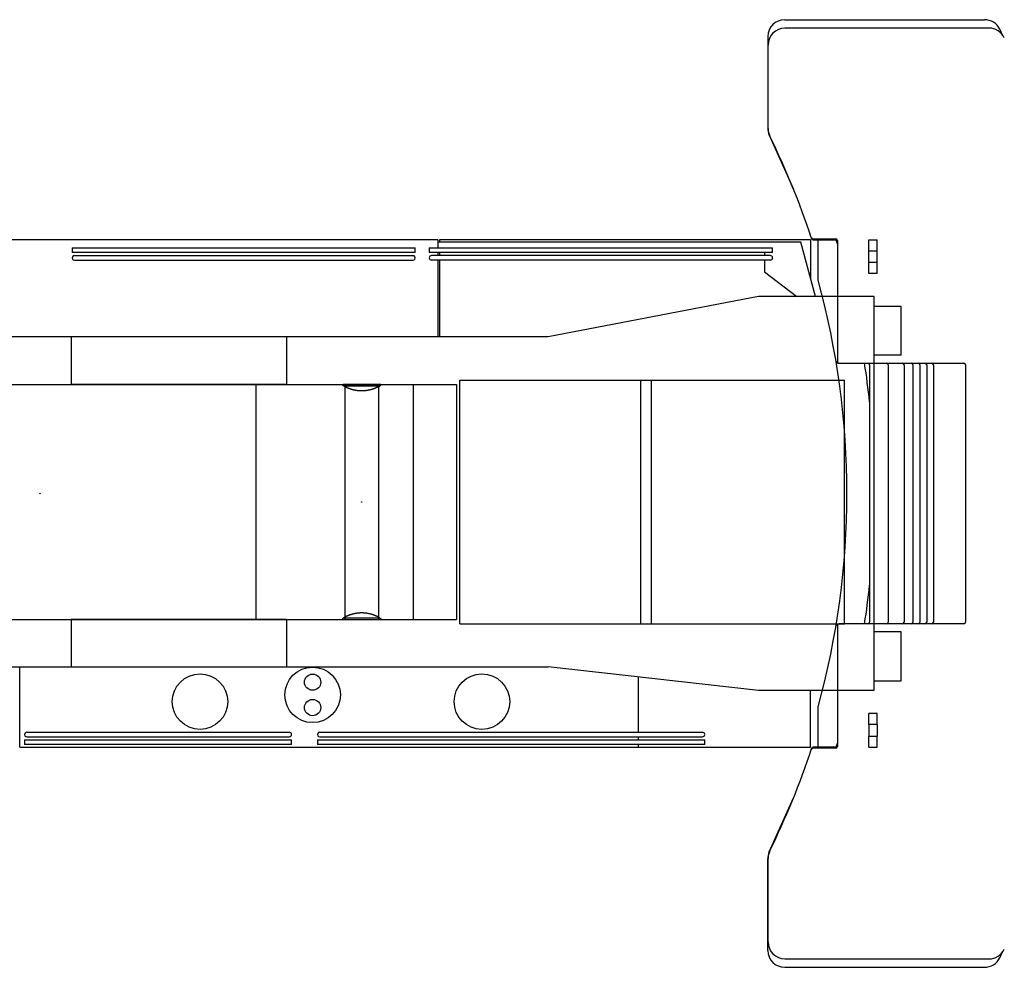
# Model space of a CAD drawing. Extents: x -4168 to 80734, y 199 to 57500.
# Tile 70 of 71: x 58027 to 63843, y 47313 to 52913. Entities that reach past the tile are written whole.
import ezdxf

# ---------------------------------------------------------------- set-up
doc = ezdxf.new("R2010")
doc.units = 0
doc.header["$PDMODE"] = 35
doc.layers.get('0').update_dxf_attribs({"linetype": 'CONTINUOUS'})

msp = doc.modelspace()

# ---------------------------------------------------------------- linework, layer by layer
at = {"color": 251, "linetype": 'Continuous'}
for p, q in [((62545.83, 52913.28), (63726.52, 52913.28)), ((63752.56, 52863.28), (62547.43, 52863.28)), ((62445.83, 52813.28), (62445.83, 52272.63)), ((62447.43, 52269.6), (62447.43, 52763.28)), ((62454.55, 52231.8), (62597.79, 51911.61)), ((62712.57, 51618.28), (62847.43, 51618.28)), ((62714.23, 51613.28), (62847.43, 51613.28)), ((62743.43, 51374.85), (62743.43, 51613.28)), ((62857.43, 51608.28), (62857.43, 50893.28)), ((63042.43, 51548.28), (63042.43, 51613.28)), ((63042.43, 51613.28), (63092.43, 51613.28)), ((63092.43, 51548.28), (63092.43, 51613.28)), ((63042.43, 51548.28), (63092.43, 51548.28)), ((63042.43, 51478.28), (63042.43, 51548.28)), ((63092.43, 51478.28), (63092.43, 51548.28)), ((63042.43, 51413.28), (63042.43, 51478.28)), ((63092.43, 51478.28), (63042.43, 51478.28)), ((63092.43, 51413.28), (63092.43, 51478.28)), ((63092.43, 51413.28), (63042.43, 51413.28)), ((62857.43, 50883.28), (62857.43, 50893.22)), ((62857.43, 50883.28), (62867.36, 50883.28)), ((62867.43, 50883.28), (63604.43, 50883.28)), ((63047.43, 50873.28), (63047.43, 49353.28)), ((63157.43, 50873.28), (63157.43, 49353.28)), ((63251.43, 50873.28), (63251.43, 49353.28)), ((63303.43, 50873.28), (63303.43, 49353.28)), ((63344.43, 50873.28), (63344.43, 49353.28)), ((63384.43, 50873.28), (63384.43, 49353.28)), ((63424.43, 50873.28), (63424.43, 49353.28)), ((63614.43, 50873.28), (63614.43, 49353.28)), ((62857.43, 49333.35), (62857.43, 49343.28)), ((62857.43, 49343.28), (62867.43, 49343.28)), ((62857.43, 49333.28), (62857.43, 48618.28)), ((63604.43, 49343.28), (62867.43, 49343.28)), ((62743.43, 48613.28), (62743.43, 48851.72)), ((63042.43, 48748.28), (63042.43, 48813.28)), ((63092.43, 48813.28), (63042.43, 48813.28)), ((63092.43, 48748.28), (63092.43, 48813.28)), ((63092.43, 48748.28), (63042.43, 48748.28)), ((63042.43, 48748.28), (63042.43, 48678.28)), ((63092.43, 48748.28), (63092.43, 48678.28)), ((63042.43, 48613.28), (63042.43, 48678.28)), ((63042.43, 48678.28), (63092.43, 48678.28)), ((63092.43, 48613.28), (63092.43, 48678.28)), ((62847.43, 48608.28), (62712.57, 48608.28)), ((62847.43, 48613.28), (62714.23, 48613.28)), ((63042.43, 48613.28), (63092.43, 48613.28)), ((62454.55, 47994.77), (62597.79, 48314.97)), ((62445.83, 47413.28), (62445.83, 47953.94)), ((62447.43, 47463.28), (62447.43, 47956.97)), ((62547.43, 47363.28), (63752.56, 47363.28)), ((62545.83, 47313.28), (63726.52, 47313.28))]:
    msp.add_line(p, q, dxfattribs=at)
at = {"color": 40, "linetype": 'Continuous'}
for p, q in [((60497.63, 51613.28), (57482.73, 51613.28)), ((60497.63, 51613.28), (60497.63, 51564.48)), ((62641.43, 51597.58), (60497.63, 51597.58)), ((60507.63, 51613.28), (60507.63, 51597.58)), ((62698.13, 51613.28), (60507.63, 51613.28)), ((62726.83, 51278.28), (62641.43, 51597.58)), ((62698.13, 51613.28), (62698.13, 51385.59)), ((58336.83, 51564.48), (60364.03, 51564.48)), ((58336.83, 51564.48), (58336.83, 51537.28)), ((60364.03, 51537.28), (58336.83, 51537.28)), ((60364.03, 51537.28), (60364.03, 51564.48)), ((60446.83, 51564.48), (62474.03, 51564.48)), ((60446.83, 51564.48), (60446.83, 51537.28)), ((62474.03, 51537.28), (60446.83, 51537.28)), ((60497.63, 51537.28), (60497.63, 51519.28)), ((60507.63, 51537.28), (60507.63, 51519.28)), ((62426.63, 51537.28), (62426.63, 51519.28)), ((62474.03, 51537.28), (62474.03, 51564.48)), ((58350.43, 51519.28), (60350.43, 51519.28)), ((58350.43, 51492.08), (60350.43, 51492.08)), ((62460.43, 51519.28), (60460.43, 51519.28)), ((62460.43, 51492.08), (60460.43, 51492.08)), ((60497.63, 51492.08), (60497.63, 51038.28)), ((60507.63, 51492.08), (60507.63, 51038.28)), ((62426.63, 51492.08), (62426.63, 51423.98)), ((62426.63, 51423.98), (62617.43, 51278.28)), ((62391.43, 51278.28), (61149.43, 51038.28)), ((63072.43, 51278.28), (62391.43, 51278.28)), ((63072.43, 51278.28), (63072.43, 48948.28)), ((63072.43, 51221.28), (63233.13, 51221.28)), ((63233.13, 50931.28), (63233.13, 51221.28)), ((61149.43, 51038.28), (57482.73, 51038.28)), ((58331.43, 51038.28), (58331.43, 50757.28)), ((59602.73, 51038.28), (59602.73, 50757.28)), ((63233.13, 50931.28), (63072.43, 50931.28)), ((60626.43, 50783.28), (62899.43, 50783.28)), ((60626.43, 49343.28), (60626.43, 50783.28)), ((61694.43, 50783.28), (61694.43, 49343.28)), ((61757.43, 50783.28), (61757.43, 49343.28)), ((62899.43, 49343.28), (62899.43, 50783.28)), ((57212.43, 50757.28), (58331.43, 50757.28)), ((59602.73, 50757.28), (58331.43, 50757.28)), ((59424.93, 49369.28), (59424.93, 50757.28)), ((59602.73, 50757.28), (60607.43, 50757.28)), ((59948.43, 50757.28), (59948.43, 49369.28)), ((60146.43, 50757.28), (60146.43, 49369.28)), ((60607.43, 50757.28), (60607.43, 49369.28)), ((57212.43, 49369.28), (58331.43, 49369.28)), ((58331.43, 49369.28), (58331.43, 49088.28)), ((59602.73, 49369.28), (58331.43, 49369.28)), ((59602.73, 49369.28), (59602.73, 49088.28)), ((59602.73, 49369.28), (60607.43, 49369.28)), ((60626.43, 49343.28), (62899.43, 49343.28)), ((63233.13, 49295.28), (63072.43, 49295.28)), ((63233.13, 49005.28), (63233.13, 49295.28)), ((56782.43, 49088.28), (61149.43, 49088.28)), ((58027.43, 48613.28), (58027.43, 49088.28)), ((62391.43, 48948.28), (61149.43, 49088.28)), ((61682.43, 48702.48), (61682.43, 49028.2)), ((63072.43, 49005.28), (63233.13, 49005.28)), ((63072.43, 48948.28), (62391.43, 48948.28)), ((62697.43, 48613.28), (62697.43, 48948.28)), ((58069.93, 48702.48), (59619.93, 48702.48)), ((59799.93, 48702.48), (62059.93, 48702.48)), ((58056.33, 48657.28), (58056.33, 48630.08)), ((58056.33, 48657.28), (59633.53, 48657.28)), ((59633.53, 48630.08), (58056.33, 48630.08)), ((58069.93, 48675.28), (59619.93, 48675.28)), ((59633.53, 48630.08), (59633.53, 48657.28)), ((59786.33, 48657.28), (59786.33, 48630.08)), ((59786.33, 48657.28), (62073.53, 48657.28)), ((62073.53, 48630.08), (59786.33, 48630.08)), ((59799.93, 48675.28), (62059.93, 48675.28)), ((61682.43, 48657.28), (61682.43, 48675.28)), ((61682.43, 48613.28), (61682.43, 48630.08)), ((62073.53, 48630.08), (62073.53, 48657.28)), ((58027.43, 48613.28), (61682.43, 48613.28)), ((61682.43, 48613.28), (62697.43, 48613.28))]:
    msp.add_line(p, q, dxfattribs=at)
at = {"color": 5, "linetype": 'Continuous'}
for p, q in [((47256.43, 50757.28), (59937.08, 50757.28)), ((59947.17, 50757.28), (59937.08, 50757.28)), ((59947.17, 50747.28), (59942.84, 50747.28)), ((60157.78, 50757.28), (59947.17, 50757.28)), ((59949.59, 50747.28), (59947.17, 50747.28)), ((60145.27, 50747.28), (59949.59, 50747.28)), ((60152.02, 50747.28), (60145.27, 50747.28)), ((60157.78, 50757.28), (60351.43, 50757.28)), ((60351.43, 50757.28), (60351.43, 50466.68)), ((60351.43, 50466.68), (60351.43, 49659.88)), ((60351.43, 49659.88), (60351.43, 49369.28)), ((59942.84, 49379.28), (59947.17, 49379.28)), ((59947.17, 49379.28), (59949.59, 49379.28)), ((59949.59, 49379.28), (60145.27, 49379.28)), ((60145.27, 49379.28), (60152.02, 49379.28)), ((47256.43, 49369.28), (59937.08, 49369.28)), ((59937.08, 49369.28), (59947.17, 49369.28)), ((59947.17, 49369.28), (60157.78, 49369.28)), ((60157.78, 49369.28), (60351.43, 49369.28))]:
    msp.add_line(p, q, dxfattribs=at)
at = {"color": 40, "linetype": 'Continuous'}
for centre, radius in [((59757.43, 48923.28), 164), ((59092.43, 48883.28), 164), ((59757.43, 48998.28), 48), ((60757.43, 48883.28), 164), ((59757.43, 48848.28), 48)]:
    msp.add_circle(centre, radius, dxfattribs=at)
at = {"color": 251, "linetype": 'Continuous'}
for centre, radius, start, end in [((62545.83, 52813.28), 100, 90, 180), ((62547.43, 52763.28), 100, 90, 180), ((62779.29, 52813.28), 100, 90, 90.113538), ((63726.52, 52813.28), 100, 25.860574, 90), ((63752.56, 52763.28), 100, 25.303897, 90), ((58147.76, 50109.12), 6299.6, 25.51681, 25.860584), ((58147.65, 50109.07), 6299.72, 25.516806, 25.860581), ((62545.83, 52272.63), 100, 180, 204.102235), ((62547.43, 52269.6), 100, 180, 206.107945), ((58147.39, 50113.28), 4800, 18.358931, 26.107945), ((62712.57, 51628.28), 10, 198.358931, 270), ((58147.39, 50113.28), 4800, 18.29619, 18.358425), ((62714.23, 51623.28), 10, 198.29619, 270), ((62847.43, 51608.28), 10, 0, 90), ((62847.43, 51603.28), 10, 0.216356, 90), ((57992.56, 50113.32), 5083.87, 16.878284, 17.155367), ((58147.43, 50113.28), 4766, 344.650844, 15.349156), ((62867.43, 50893.28), 10, 180, 270), ((57992.25, 50113.26), 5084.18, 6.12271, 8.711223), ((63037.43, 50873.28), 10, 0, 89.572109), ((63147.43, 50873.28), 10, 0, 89.61603), ((63241.43, 50873.28), 10, 0, 89.63905), ((63293.43, 50873.28), 10, 0, 89.380351), ((63334.43, 50873.28), 10, 0, 89.422261), ((63374.43, 50873.28), 10, 0, 89.46746), ((63414.43, 50873.28), 10, 0, 89.516868), ((63604.43, 50873.28), 10, 0, 90), ((57992.22, 50113.31), 5084.21, 351.288767, 353.877281), ((62867.43, 49333.28), 10, 90, 180), ((63037.43, 49353.28), 10, 270, 0), ((63147.43, 49353.28), 10, 270, 0), ((63241.43, 49353.28), 10, 270, 0), ((63293.43, 49353.28), 10, 270, 0), ((63334.43, 49353.28), 10, 270, 0), ((63374.43, 49353.28), 10, 270, 0), ((63414.43, 49353.28), 10, 270, 0), ((63604.43, 49353.28), 10, 270, 0), ((62847.43, 48623.28), 10, 270, 359.783643), ((62847.43, 48618.28), 10, 270, 0), ((57992.99, 50113.11), 5083.41, 342.844584, 343.121667), ((58147.39, 50113.28), 4800, 333.892055, 341.70381), ((62712.57, 48598.28), 10, 90, 161.641069), ((62714.23, 48603.28), 10, 90, 161.70381), ((62545.83, 47953.94), 100, 155.897765, 180), ((62547.43, 47956.97), 100, 153.892055, 180), ((62547.43, 47463.28), 100, 180, 270), ((62545.83, 47413.28), 100, 180, 270), ((63752.56, 47463.28), 100, 270, 334.696103), ((58147.79, 50117.43), 6299.57, 334.139415, 334.483189), ((58147.77, 50117.44), 6299.59, 334.139415, 334.48319), ((63726.52, 47413.28), 100, 270, 334.139426)]:
    msp.add_arc(centre, radius, start, end, dxfattribs=at)
at = {"color": 40, "linetype": 'Continuous'}
for centre, start, end in [((58350.43, 51505.68), 89.998821, 269.998821), ((60350.43, 51505.68), 270.001179, 90.00118), ((60460.43, 51505.68), 90.001179, 270.001179), ((62460.43, 51505.68), 269.998821, 89.99882), ((58069.93, 48688.88), 89.99882, 269.99882), ((59619.93, 48688.88), 270.001179, 90.001179), ((59799.93, 48688.88), 89.998821, 269.998821), ((62059.93, 48688.88), 270.001179, 90.001179)]:
    msp.add_arc(centre, 13.6, start, end, dxfattribs=at)
at = {"color": 5, "linetype": 'Continuous'}
for points, knots in [([(59933.18, 50755.77), (59933.18, 50755.81), (59933.18, 50755.89), (59933.2, 50756.01), (59933.23, 50756.12), (59933.28, 50756.23), (59933.34, 50756.33), (59933.4, 50756.42), (59933.49, 50756.51), (59933.58, 50756.6), (59933.69, 50756.68), (59933.81, 50756.75), (59933.94, 50756.82), (59934.09, 50756.89), (59934.25, 50756.95), (59934.42, 50757), (59934.6, 50757.05), (59934.79, 50757.1), (59935, 50757.14), (59935.22, 50757.17), (59935.45, 50757.2), (59935.69, 50757.23), (59935.95, 50757.25), (59936.21, 50757.26), (59936.49, 50757.28), (59936.78, 50757.28), (59936.98, 50757.28), (59937.08, 50757.28)], [0, 0, 0, 0, 0.1203452, 0.2371005, 0.3517419, 0.4658374, 0.5809835, 0.6987368, 0.8205541, 0.9477497, 1.0814746, 1.2227128, 1.3722913, 1.5308964, 1.699092, 1.8773384, 2.0660086, 2.2654029, 2.4757606, 2.6972702, 2.9300771, 3.1742903, 3.4299882, 3.6972221, 3.9760203, 4.266391, 4.5683255, 4.5683255, 4.5683255, 4.5683255]), ([(60147.69, 50744.77), (60147.3, 50744.55), (60146.49, 50744.1), (60145.26, 50743.44), (60143.99, 50742.77), (60142.68, 50742.1), (60141.33, 50741.43), (60139.96, 50740.75), (60138.54, 50740.07), (60137.1, 50739.39), (60135.62, 50738.71), (60134.11, 50738.03), (60132.57, 50737.35), (60131.01, 50736.67), (60129.41, 50735.99), (60127.78, 50735.32), (60126.13, 50734.66), (60124.45, 50734), (60122.75, 50733.34), (60121.02, 50732.69), (60119.27, 50732.05), (60117.49, 50731.42), (60115.69, 50730.79), (60113.87, 50730.18), (60112.02, 50729.57), (60110.16, 50728.98), (60108.27, 50728.4), (60106.36, 50727.83), (60104.43, 50727.27), (60102.49, 50726.73), (60100.52, 50726.2), (60098.54, 50725.68), (60096.54, 50725.18), (60094.52, 50724.7), (60092.49, 50724.23), (60090.44, 50723.79), (60088.38, 50723.36), (60086.3, 50722.94), (60084.21, 50722.55), (60082.11, 50722.17), (60079.99, 50721.82), (60077.87, 50721.49), (60075.73, 50721.17), (60073.58, 50720.88), (60071.42, 50720.61), (60069.26, 50720.37), (60067.09, 50720.14), (60064.91, 50719.94), (60062.72, 50719.76), (60060.53, 50719.61), (60058.33, 50719.47), (60056.13, 50719.37), (60053.92, 50719.28), (60051.72, 50719.22), (60049.51, 50719.19), (60047.3, 50719.18), (60045.09, 50719.19), (60042.88, 50719.23), (60040.67, 50719.29), (60038.47, 50719.38), (60036.27, 50719.49), (60034.07, 50719.62), (60031.88, 50719.78), (60029.69, 50719.96), (60027.51, 50720.17), (60025.34, 50720.39), (60023.18, 50720.64), (60021.02, 50720.92), (60018.87, 50721.21), (60016.74, 50721.53), (60014.61, 50721.86), (60012.5, 50722.22), (60010.4, 50722.59), (60008.31, 50722.99), (60006.23, 50723.41), (60004.17, 50723.84), (60002.13, 50724.29), (60000.1, 50724.76), (59998.08, 50725.24), (59996.09, 50725.74), (59994.11, 50726.26), (59992.14, 50726.79), (59990.2, 50727.33), (59988.28, 50727.89), (59986.37, 50728.46), (59984.49, 50729.05), (59982.62, 50729.64), (59980.78, 50730.25), (59978.96, 50730.87), (59977.16, 50731.49), (59975.38, 50732.13), (59973.63, 50732.77), (59971.91, 50733.42), (59970.2, 50734.07), (59968.53, 50734.73), (59966.88, 50735.4), (59965.26, 50736.07), (59963.67, 50736.75), (59962.1, 50737.43), (59960.57, 50738.11), (59959.06, 50738.79), (59957.59, 50739.47), (59956.15, 50740.15), (59954.74, 50740.83), (59953.37, 50741.51), (59952.03, 50742.18), (59950.72, 50742.85), (59949.46, 50743.52), (59948.23, 50744.18), (59947.04, 50744.83), (59945.89, 50745.48), (59944.78, 50746.12), (59943.72, 50746.75), (59942.69, 50747.37), (59941.72, 50747.98), (59940.79, 50748.58), (59939.91, 50749.16), (59939.07, 50749.73), (59938.29, 50750.28), (59937.56, 50750.82), (59936.88, 50751.34), (59936.25, 50751.85), (59935.68, 50752.34), (59935.16, 50752.8), (59934.71, 50753.25), (59934.31, 50753.67), (59933.97, 50754.08), (59933.68, 50754.46), (59933.46, 50754.82), (59933.3, 50755.16), (59933.2, 50755.47), (59933.18, 50755.68), (59933.18, 50755.77)], [0, 0, 0, 0, 1.3620555, 2.7614028, 4.1968195, 5.6670981, 7.1710502, 8.7075093, 10.275333, 11.8734058, 13.5006411, 15.1559843, 16.8384143, 18.5469464, 20.2806339, 22.0385712, 23.8198948, 25.6237866, 27.4494751, 29.2962381, 31.1633972, 33.0502844, 34.9562328, 36.8805807, 38.8226721, 40.7818579, 42.7574968, 44.748956, 46.7556124, 48.7768532, 50.8120768, 52.8606936, 54.9221264, 56.9958114, 59.0811988, 61.177753, 63.2849535, 65.4022952, 67.529284, 69.6654047, 71.8101289, 73.9629268, 76.1232675, 78.2906193, 80.4644496, 82.6442251, 84.8294118, 87.0194748, 89.2138782, 91.4120848, 93.6135559, 95.8177511, 98.0241277, 100.23214, 102.4412338, 104.650838, 106.8603867, 109.0693227, 111.2770955, 113.4831608, 115.6869788, 117.8880128, 120.0857284, 122.279592, 124.4690701, 126.6536275, 128.8327272, 131.0058286, 133.1723868, 135.3318365, 137.4836064, 139.6271487, 141.7619365, 143.8874578, 146.0032103, 148.1086965, 150.2034177, 152.2868694, 154.3585362, 156.4178864, 158.4643673, 160.4974005, 162.5163861, 164.5207706, 166.5100095, 168.4835288, 170.4407253, 172.3809678, 174.3035979, 176.2079309, 178.0932571, 179.9588425, 181.8039301, 183.6277411, 185.4294757, 187.2083142, 188.9634185, 190.6939331, 192.3989863, 194.0776913, 195.7291516, 197.3524583, 198.9466399, 200.5106562, 202.0434048, 203.5437277, 205.010418, 206.4422268, 207.8378704, 209.1960371, 210.5153948, 211.7945983, 213.0322975, 214.2271451, 215.3778056, 216.4829516, 217.5412262, 218.5512715, 219.5117545, 220.4213883, 221.2789554, 222.0833365, 222.8335451, 223.5287726, 224.1684484, 224.7523238, 225.2805935, 225.7540793, 226.1745148, 226.5449934, 226.8706548, 227.1596345, 227.1596345, 227.1596345, 227.1596345]), ([(60147.69, 50744.77), (60147.91, 50744.88), (60148.33, 50745.12), (60148.96, 50745.48), (60149.58, 50745.83), (60150.19, 50746.19), (60150.78, 50746.53), (60151.36, 50746.88), (60151.92, 50747.22), (60152.47, 50747.56), (60153.01, 50747.9), (60153.53, 50748.23), (60154.04, 50748.56), (60154.54, 50748.89), (60155.02, 50749.21), (60155.48, 50749.52), (60155.93, 50749.83), (60156.37, 50750.14), (60156.79, 50750.45), (60157.19, 50750.74), (60157.58, 50751.04), (60157.95, 50751.32), (60158.3, 50751.61), (60158.64, 50751.88), (60158.96, 50752.15), (60159.27, 50752.42), (60159.55, 50752.68), (60159.82, 50752.93), (60160.08, 50753.18), (60160.31, 50753.42), (60160.53, 50753.65), (60160.72, 50753.88), (60160.9, 50754.1), (60161.07, 50754.31), (60161.21, 50754.52), (60161.33, 50754.72), (60161.44, 50754.91), (60161.53, 50755.1), (60161.59, 50755.28), (60161.64, 50755.45), (60161.67, 50755.61), (60161.68, 50755.72), (60161.68, 50755.77)], [0, 0, 0, 0, 0.7364565, 1.460928, 2.1731981, 2.8730449, 3.560242, 4.2345591, 4.8957629, 5.5436176, 6.1778857, 6.7983286, 7.4047078, 7.9967852, 8.5743241, 9.1370905, 9.6848532, 10.2173855, 10.7344662, 11.2358804, 11.7214211, 12.1908907, 12.6441022, 13.0808814, 13.501069, 13.9045227, 14.2911203, 14.6607629, 15.0133795, 15.3489313, 15.6674183, 15.968887, 16.2534402, 16.5212492, 16.7725746, 17.0077946, 17.2274032, 17.4320436, 17.622558, 17.8000469, 17.9659336, 18.1220248, 18.1220248, 18.1220248, 18.1220248]), ([(60161.68, 50755.77), (60161.68, 50755.81), (60161.67, 50755.89), (60161.66, 50756.01), (60161.62, 50756.12), (60161.58, 50756.22), (60161.52, 50756.33), (60161.45, 50756.42), (60161.37, 50756.51), (60161.28, 50756.6), (60161.17, 50756.68), (60161.05, 50756.75), (60160.91, 50756.82), (60160.77, 50756.89), (60160.61, 50756.95), (60160.44, 50757), (60160.26, 50757.05), (60160.07, 50757.1), (60159.86, 50757.14), (60159.64, 50757.17), (60159.41, 50757.2), (60159.17, 50757.23), (60158.91, 50757.25), (60158.65, 50757.26), (60158.37, 50757.28), (60158.08, 50757.28), (60157.88, 50757.28), (60157.78, 50757.28)], [0, 0, 0, 0, 0.1203967, 0.2371949, 0.3518708, 0.4659931, 0.5811593, 0.6989274, 0.8207558, 0.9479605, 1.0816937, 1.2229407, 1.3725296, 1.5311471, 1.699358, 1.8776226, 2.0663144, 2.2657337, 2.4761199, 2.6976614, 2.9305036, 3.1747558, 3.430496, 3.6977757, 3.9766235, 4.2670477, 4.5690397, 4.5690397, 4.5690397, 4.5690397]), ([(60147.69, 49381.8), (60147.3, 49382.02), (60146.49, 49382.47), (60145.26, 49383.13), (60143.99, 49383.79), (60142.68, 49384.47), (60141.33, 49385.14), (60139.96, 49385.82), (60138.54, 49386.5), (60137.1, 49387.18), (60135.62, 49387.86), (60134.11, 49388.54), (60132.57, 49389.22), (60131.01, 49389.9), (60129.41, 49390.57), (60127.78, 49391.25), (60126.13, 49391.91), (60124.45, 49392.57), (60122.75, 49393.23), (60121.02, 49393.88), (60119.27, 49394.52), (60117.49, 49395.15), (60115.69, 49395.77), (60113.87, 49396.39), (60112.02, 49396.99), (60110.16, 49397.59), (60108.27, 49398.17), (60106.36, 49398.74), (60104.43, 49399.3), (60102.49, 49399.84), (60100.52, 49400.37), (60098.54, 49400.89), (60096.54, 49401.38), (60094.52, 49401.87), (60092.49, 49402.33), (60090.44, 49402.78), (60088.38, 49403.21), (60086.3, 49403.63), (60084.21, 49404.02), (60082.11, 49404.39), (60079.99, 49404.75), (60077.87, 49405.08), (60075.73, 49405.39), (60073.58, 49405.69), (60071.42, 49405.95), (60069.26, 49406.2), (60067.09, 49406.43), (60064.91, 49406.63), (60062.72, 49406.81), (60060.53, 49406.96), (60058.33, 49407.09), (60056.13, 49407.2), (60053.92, 49407.28), (60051.72, 49407.34), (60049.51, 49407.38), (60047.3, 49407.39), (60045.09, 49407.38), (60042.88, 49407.34), (60040.67, 49407.28), (60038.47, 49407.19), (60036.27, 49407.08), (60034.07, 49406.94), (60031.88, 49406.79), (60029.69, 49406.61), (60027.51, 49406.4), (60025.34, 49406.17), (60023.18, 49405.92), (60021.02, 49405.65), (60018.87, 49405.36), (60016.74, 49405.04), (60014.61, 49404.71), (60012.5, 49404.35), (60010.4, 49403.97), (60008.31, 49403.58), (60006.23, 49403.16), (60004.17, 49402.73), (60002.13, 49402.28), (60000.1, 49401.81), (59998.08, 49401.33), (59996.09, 49400.83), (59994.11, 49400.31), (59992.14, 49399.78), (59990.2, 49399.23), (59988.28, 49398.68), (59986.37, 49398.1), (59984.49, 49397.52), (59982.62, 49396.93), (59980.78, 49396.32), (59978.96, 49395.7), (59977.16, 49395.08), (59975.38, 49394.44), (59973.63, 49393.8), (59971.91, 49393.15), (59970.2, 49392.5), (59968.53, 49391.83), (59966.88, 49391.17), (59965.26, 49390.5), (59963.67, 49389.82), (59962.1, 49389.14), (59960.57, 49388.46), (59959.06, 49387.78), (59957.59, 49387.1), (59956.15, 49386.42), (59954.74, 49385.74), (59953.37, 49385.06), (59952.03, 49384.39), (59950.72, 49383.72), (59949.46, 49383.05), (59948.23, 49382.39), (59947.04, 49381.73), (59945.89, 49381.09), (59944.78, 49380.45), (59943.72, 49379.82), (59942.69, 49379.2), (59941.72, 49378.59), (59940.79, 49377.99), (59939.91, 49377.41), (59939.07, 49376.84), (59938.29, 49376.29), (59937.56, 49375.75), (59936.88, 49375.22), (59936.25, 49374.72), (59935.68, 49374.23), (59935.16, 49373.77), (59934.71, 49373.32), (59934.31, 49372.89), (59933.97, 49372.49), (59933.68, 49372.11), (59933.46, 49371.75), (59933.3, 49371.41), (59933.2, 49371.1), (59933.18, 49370.89), (59933.18, 49370.8)], [0, 0, 0, 0, 1.3620555, 2.7614028, 4.1968195, 5.6670981, 7.1710502, 8.7075093, 10.275333, 11.8734058, 13.5006411, 15.1559843, 16.8384143, 18.5469464, 20.280634, 22.0385712, 23.8198948, 25.6237866, 27.4494752, 29.2962381, 31.1633973, 33.0502844, 34.9562328, 36.8805807, 38.8226721, 40.7818579, 42.7574968, 44.748956, 46.7556124, 48.7768532, 50.8120768, 52.8606936, 54.9221263, 56.9958114, 59.0811987, 61.177753, 63.2849535, 65.4022952, 67.529284, 69.6654047, 71.8101289, 73.9629268, 76.1232675, 78.2906193, 80.4644496, 82.6442251, 84.8294118, 87.0194748, 89.2138782, 91.4120847, 93.6135559, 95.8177511, 98.0241277, 100.23214, 102.4412337, 104.650838, 106.8603867, 109.0693226, 111.2770955, 113.4831608, 115.6869788, 117.8880128, 120.0857284, 122.279592, 124.46907, 126.6536275, 128.8327272, 131.0058286, 133.1723868, 135.3318365, 137.4836063, 139.6271487, 141.7619365, 143.8874577, 146.0032103, 148.1086964, 150.2034176, 152.2868694, 154.3585361, 156.4178863, 158.4643672, 160.4974004, 162.516386, 164.5207705, 166.5100095, 168.4835287, 170.4407253, 172.3809678, 174.3035979, 176.2079309, 178.093257, 179.9588424, 181.8039301, 183.6277411, 185.4294757, 187.2083142, 188.9634185, 190.6939331, 192.3989863, 194.0776913, 195.7291516, 197.3524583, 198.9466399, 200.5106562, 202.0434048, 203.5437277, 205.010418, 206.4422268, 207.8378704, 209.1960371, 210.5153948, 211.7945983, 213.0322975, 214.2271451, 215.3778056, 216.4829516, 217.5412262, 218.5512715, 219.5117545, 220.4213883, 221.2789554, 222.0833365, 222.8335451, 223.5287726, 224.1684484, 224.7523238, 225.2805935, 225.7540793, 226.1745148, 226.5449934, 226.8706548, 227.1596345, 227.1596345, 227.1596345, 227.1596345]), ([(60147.69, 49381.8), (60147.91, 49381.68), (60148.33, 49381.45), (60148.96, 49381.09), (60149.58, 49380.73), (60150.19, 49380.38), (60150.78, 49380.03), (60151.36, 49379.69), (60151.92, 49379.34), (60152.47, 49379.01), (60153.01, 49378.67), (60153.53, 49378.34), (60154.04, 49378.01), (60154.54, 49377.68), (60155.02, 49377.36), (60155.48, 49377.05), (60155.93, 49376.73), (60156.37, 49376.43), (60156.79, 49376.12), (60157.19, 49375.83), (60157.58, 49375.53), (60157.95, 49375.25), (60158.3, 49374.96), (60158.64, 49374.69), (60158.96, 49374.42), (60159.27, 49374.15), (60159.55, 49373.89), (60159.82, 49373.64), (60160.08, 49373.39), (60160.31, 49373.15), (60160.53, 49372.92), (60160.72, 49372.69), (60160.9, 49372.47), (60161.07, 49372.25), (60161.21, 49372.05), (60161.33, 49371.85), (60161.44, 49371.66), (60161.53, 49371.47), (60161.59, 49371.29), (60161.64, 49371.12), (60161.67, 49370.96), (60161.68, 49370.85), (60161.68, 49370.8)], [0, 0, 0, 0, 0.7364565, 1.460928, 2.1731981, 2.8730449, 3.560242, 4.2345591, 4.8957629, 5.5436176, 6.1778857, 6.7983286, 7.4047078, 7.9967852, 8.5743241, 9.1370905, 9.6848532, 10.2173855, 10.7344662, 11.2358804, 11.7214211, 12.1908907, 12.6441022, 13.0808814, 13.501069, 13.9045227, 14.2911203, 14.6607629, 15.0133795, 15.3489313, 15.6674183, 15.968887, 16.2534402, 16.5212492, 16.7725746, 17.0077946, 17.2274032, 17.4320436, 17.622558, 17.8000469, 17.9659336, 18.1220248, 18.1220248, 18.1220248, 18.1220248]), ([(59933.18, 49370.8), (59933.18, 49370.76), (59933.18, 49370.68), (59933.2, 49370.56), (59933.23, 49370.45), (59933.28, 49370.34), (59933.34, 49370.24), (59933.4, 49370.15), (59933.49, 49370.06), (59933.58, 49369.97), (59933.69, 49369.89), (59933.81, 49369.82), (59933.94, 49369.75), (59934.09, 49369.68), (59934.25, 49369.62), (59934.42, 49369.57), (59934.6, 49369.52), (59934.79, 49369.47), (59935, 49369.43), (59935.22, 49369.4), (59935.45, 49369.37), (59935.69, 49369.34), (59935.95, 49369.32), (59936.21, 49369.3), (59936.49, 49369.29), (59936.78, 49369.29), (59936.98, 49369.28), (59937.08, 49369.28)], [0, 0, 0, 0, 0.1203452, 0.2371005, 0.3517419, 0.4658374, 0.5809835, 0.6987368, 0.8205541, 0.9477497, 1.0814746, 1.2227128, 1.3722913, 1.5308964, 1.699092, 1.8773384, 2.0660086, 2.2654029, 2.4757606, 2.6972702, 2.9300771, 3.1742903, 3.4299882, 3.6972221, 3.9760203, 4.266391, 4.5683255, 4.5683255, 4.5683255, 4.5683255]), ([(60161.68, 49370.8), (60161.68, 49370.76), (60161.67, 49370.68), (60161.66, 49370.56), (60161.62, 49370.45), (60161.58, 49370.34), (60161.52, 49370.24), (60161.45, 49370.15), (60161.37, 49370.06), (60161.28, 49369.97), (60161.17, 49369.89), (60161.05, 49369.82), (60160.91, 49369.75), (60160.77, 49369.68), (60160.61, 49369.62), (60160.44, 49369.57), (60160.26, 49369.52), (60160.07, 49369.47), (60159.86, 49369.43), (60159.64, 49369.4), (60159.41, 49369.37), (60159.17, 49369.34), (60158.91, 49369.32), (60158.65, 49369.3), (60158.37, 49369.29), (60158.08, 49369.29), (60157.88, 49369.28), (60157.78, 49369.28)], [0, 0, 0, 0, 0.1203967, 0.2371949, 0.3518708, 0.4659931, 0.5811593, 0.6989274, 0.8207558, 0.9479605, 1.0816937, 1.2229407, 1.3725296, 1.5311471, 1.699358, 1.8776226, 2.0663144, 2.2657337, 2.4761199, 2.6976614, 2.9305036, 3.1747558, 3.430496, 3.6977757, 3.9766235, 4.2670477, 4.5690397, 4.5690397, 4.5690397, 4.5690397])]:
    msp.add_open_spline(points, degree=3, knots=knots, dxfattribs=at)
at = {"color": 20, "linetype": 'Continuous'}
for p in [(58147.43, 50113.28), (60047.43, 50063.28)]:
    msp.add_point(p, dxfattribs=at)

doc.saveas('drawing.dxf')
